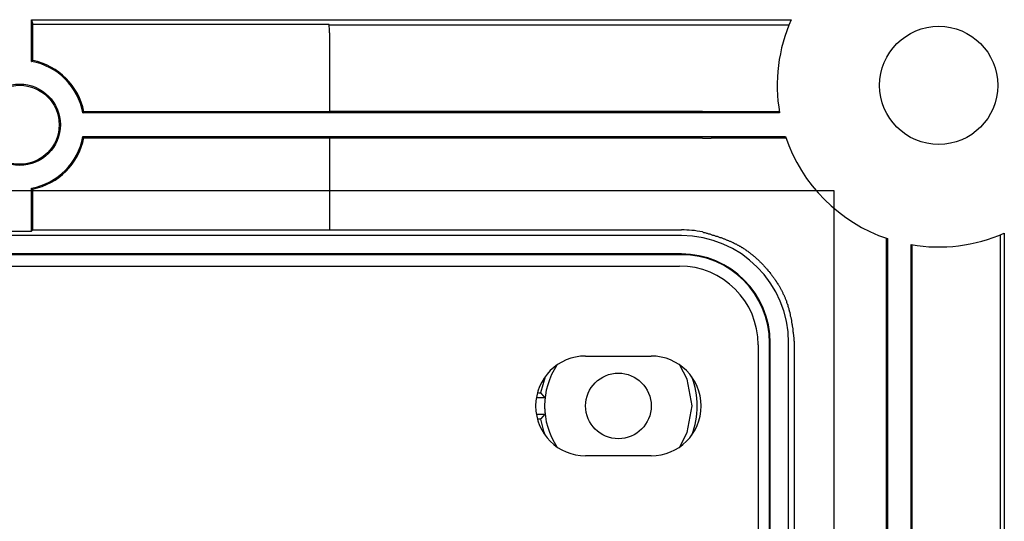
# Model space of a CAD drawing. Header units: millimetres. Extents: x 7187 to 8806, y -3756 to -2918.
# Tile 203 of 250: x 8750 to 8787, y -3442 to -3423. Entities that reach past the tile are written whole.
import ezdxf

# ---------------------------------------------------------------- set-up
doc = ezdxf.new("R2010")
doc.units = ezdxf.units.MM
doc.header["$LTSCALE"] = 3

msp = doc.modelspace()

# ---------------------------------------------------------------- linework, layer by layer
at = {"linetype": 'Continuous', "lineweight": 30}
for p, q in [((8750.032, -3422.708), (8778.96, -3422.708)), ((8750.032, -3424.296), (8750.032, -3422.708)), ((8750.032, -3422.708), (8750.076, -3422.886)), ((8750.076, -3424.259), (8750.076, -3422.886)), ((8761.365, -3422.886), (8750.076, -3422.886)), ((8761.366, -3422.9), (8775.58, -3422.9)), ((8761.38, -3423.206), (8761.38, -3426.21)), ((8761.38, -3426.21), (8752.026, -3426.21)), ((8775.58, -3426.206), (8761.38, -3426.206)), ((8778.52, -3426.254), (8751.99, -3426.254)), ((8751.99, -3427.158), (8778.748, -3427.158)), ((8752.026, -3427.203), (8761.38, -3427.203)), ((8761.38, -3427.203), (8761.38, -3430.71)), ((8761.38, -3427.206), (8775.58, -3427.206)), ((8750.032, -3430.754), (8750.032, -3429.116)), ((8750.076, -3430.71), (8750.076, -3429.153)), ((8750.076, -3430.71), (8750.032, -3430.754)), ((8750.076, -3430.71), (8761.38, -3430.71)), ((8761.38, -3430.706), (8774.78, -3430.706)), ((8774.78, -3430.922), (8404.38, -3430.922)), ((8749.128, -3430.754), (8750.032, -3430.754)), ((8782.583, -3431.023), (8782.583, -3458.259)), ((8782.628, -3431.038), (8782.628, -3458.296)), ((8786.922, -3430.893), (8786.922, -3460.215)), ((8787.078, -3430.826), (8787.078, -3460.254)), ((8783.532, -3458.296), (8783.532, -3431.266)), ((8783.575, -3458.26), (8783.575, -3431.274)), ((8774.78, -3431.622), (8404.38, -3431.622)), ((8774.78, -3431.649), (8404.38, -3431.649)), ((8404.455, -3432.081), (8774.705, -3432.081)), ((8777.705, -3435.081), (8777.705, -3650.331)), ((8778.137, -3650.406), (8778.137, -3435.006)), ((8778.164, -3650.406), (8778.164, -3435.006)), ((8778.864, -3650.406), (8778.864, -3435.006)), ((8779.079, -3435.006), (8779.079, -3460.207)), ((8771.13, -3435.506), (8773.63, -3435.506)), ((8769.586, -3436.299), (8769.417, -3436.901)), ((8769.585, -3437.095), (8769.255, -3437.095)), ((8769.336, -3436.901), (8769.417, -3436.901)), ((8769.255, -3437.718), (8769.585, -3437.718)), ((8769.417, -3437.912), (8769.327, -3437.911)), ((8773.63, -3439.306), (8771.13, -3439.306))]:
    msp.add_line(p, q, dxfattribs=at)
at = {"color": 3, "linetype": 'Continuous', "lineweight": 30}
for p, q in [((8398.58, -3429.206), (8780.58, -3429.206)), ((8780.58, -3429.206), (8780.58, -3656.206))]:
    msp.add_line(p, q, dxfattribs=at)
at = {"linetype": 'Continuous', "lineweight": 30, "flags": 128}
for points in [[(8750.032, -3424.296), (8750.036, -3424.292), (8750.076, -3424.259)], [(8751.99, -3426.254), (8751.993, -3426.249), (8752.026, -3426.21)], [(8751.99, -3427.158), (8751.993, -3427.163), (8752.026, -3427.203)], [(8750.032, -3429.116), (8750.036, -3429.12), (8750.076, -3429.153)], [(8775.189, -3437.406), (8775, -3436.391), (8774.718, -3435.849)], [(8774.718, -3438.963), (8775, -3438.421), (8775.189, -3437.406)], [(8769.417, -3437.912), (8769.53, -3438.36), (8769.586, -3438.513)]]:
    msp.add_lwpolyline(points, dxfattribs=at)
at = {"linetype": 'Continuous', "lineweight": 30}
for points in [[(8775.578, -3422.901, 0), (8775.608, -3422.901, 0), (8775.628, -3422.901, 0), (8775.658, -3422.901, 0), (8775.678, -3422.901, 0), (8775.708, -3422.901, 0), (8775.738, -3422.901, 0), (8775.758, -3422.901, 0), (8775.788, -3422.901, 0), (8775.808, -3422.901, 0), (8775.838, -3422.901, 0), (8775.868, -3422.901, 0), (8775.888, -3422.901, 0), (8775.918, -3422.901, 0), (8775.938, -3422.901, 0), (8775.968, -3422.901, 0), (8775.988, -3422.901, 0), (8776.018, -3422.901, 0), (8776.048, -3422.901, 0), (8776.068, -3422.901, 0), (8776.098, -3422.901, 0), (8776.118, -3422.901, 0), (8776.148, -3422.901, 0), (8776.168, -3422.901, 0), (8776.198, -3422.901, 0), (8776.228, -3422.901, 0), (8776.248, -3422.901, 0), (8776.278, -3422.901, 0), (8776.298, -3422.901, 0), (8776.328, -3422.901, 0), (8776.358, -3422.901, 0), (8776.378, -3422.901, 0), (8776.408, -3422.901, 0), (8776.428, -3422.901, 0), (8776.458, -3422.901, 0), (8776.478, -3422.901, 0), (8776.508, -3422.901, 0), (8776.538, -3422.901, 0), (8776.558, -3422.901, 0), (8776.588, -3422.901, 0), (8776.608, -3422.901, 0), (8776.638, -3422.901, 0), (8776.658, -3422.901, 0), (8776.688, -3422.901, 0), (8776.718, -3422.901, 0), (8776.738, -3422.901, 0), (8776.768, -3422.901, 0), (8776.788, -3422.901, 0), (8776.818, -3422.901, 0), (8776.848, -3422.901, 0), (8776.868, -3422.901, 0), (8776.898, -3422.901, 0), (8776.918, -3422.901, 0), (8776.948, -3422.901, 0), (8776.968, -3422.901, 0), (8776.998, -3422.901, 0), (8777.028, -3422.901, 0), (8777.048, -3422.901, 0), (8777.078, -3422.901, 0), (8777.098, -3422.901, 0), (8777.128, -3422.901, 0), (8777.148, -3422.901, 0), (8777.178, -3422.901, 0), (8777.208, -3422.901, 0), (8777.228, -3422.901, 0), (8777.258, -3422.901, 0), (8777.278, -3422.901, 0), (8777.308, -3422.901, 0), (8777.338, -3422.901, 0), (8777.358, -3422.901, 0), (8777.388, -3422.901, 0), (8777.408, -3422.901, 0), (8777.438, -3422.901, 0), (8777.458, -3422.901, 0), (8777.488, -3422.901, 0), (8777.518, -3422.901, 0), (8777.538, -3422.901, 0), (8777.568, -3422.901, 0), (8777.588, -3422.901, 0), (8777.618, -3422.901, 0), (8777.638, -3422.901, 0), (8777.668, -3422.901, 0), (8777.698, -3422.901, 0), (8777.718, -3422.901, 0), (8777.748, -3422.901, 0), (8777.768, -3422.901, 0), (8777.798, -3422.901, 0), (8777.828, -3422.901, 0), (8777.848, -3422.901, 0), (8777.878, -3422.901, 0), (8777.898, -3422.901, 0), (8777.928, -3422.901, 0), (8777.948, -3422.901, 0), (8777.978, -3422.901, 0), (8778.008, -3422.901, 0), (8778.028, -3422.901, 0), (8778.058, -3422.901, 0), (8778.078, -3422.901, 0), (8778.108, -3422.901, 0), (8778.128, -3422.901, 0), (8778.158, -3422.901, 0), (8778.188, -3422.901, 0), (8778.208, -3422.901, 0), (8778.238, -3422.901, 0), (8778.258, -3422.901, 0), (8778.288, -3422.901, 0), (8778.308, -3422.901, 0), (8778.338, -3422.901, 0), (8778.368, -3422.901, 0), (8778.388, -3422.901, 0), (8778.418, -3422.901, 0), (8778.438, -3422.901, 0), (8778.468, -3422.901, 0), (8778.498, -3422.901, 0), (8778.518, -3422.901, 0), (8778.548, -3422.901, 0), (8778.568, -3422.901, 0), (8778.598, -3422.901, 0), (8778.618, -3422.901, 0), (8778.648, -3422.901, 0), (8778.678, -3422.901, 0), (8778.698, -3422.901, 0), (8778.728, -3422.901, 0), (8778.748, -3422.901, 0), (8778.778, -3422.901, 0), (8778.798, -3422.901, 0), (8778.828, -3422.901, 0), (8778.858, -3422.901, 0), (8778.878, -3422.901, 0)], [(8778.508, -3426.211, 0), (8778.488, -3426.211, 0), (8778.468, -3426.211, 0), (8778.438, -3426.211, 0), (8778.418, -3426.211, 0), (8778.398, -3426.211, 0), (8778.378, -3426.211, 0), (8778.348, -3426.211, 0), (8778.328, -3426.211, 0), (8778.308, -3426.211, 0), (8778.278, -3426.211, 0), (8778.258, -3426.211, 0), (8778.238, -3426.211, 0), (8778.218, -3426.211, 0), (8778.188, -3426.211, 0), (8778.168, -3426.211, 0), (8778.148, -3426.211, 0), (8778.118, -3426.211, 0), (8778.098, -3426.211, 0), (8778.078, -3426.211, 0), (8778.058, -3426.211, 0), (8778.028, -3426.211, 0), (8778.008, -3426.211, 0), (8777.988, -3426.211, 0), (8777.958, -3426.211, 0), (8777.938, -3426.211, 0), (8777.918, -3426.211, 0), (8777.898, -3426.211, 0), (8777.868, -3426.211, 0), (8777.848, -3426.211, 0), (8777.828, -3426.211, 0), (8777.798, -3426.211, 0), (8777.778, -3426.211, 0), (8777.758, -3426.211, 0), (8777.738, -3426.211, 0), (8777.708, -3426.211, 0), (8777.688, -3426.211, 0), (8777.668, -3426.211, 0), (8777.638, -3426.211, 0), (8777.618, -3426.211, 0), (8777.598, -3426.211, 0), (8777.568, -3426.211, 0), (8777.548, -3426.211, 0), (8777.528, -3426.211, 0), (8777.508, -3426.211, 0), (8777.478, -3426.211, 0), (8777.458, -3426.211, 0), (8777.438, -3426.211, 0), (8777.408, -3426.211, 0), (8777.388, -3426.211, 0), (8777.368, -3426.211, 0), (8777.348, -3426.211, 0), (8777.318, -3426.211, 0), (8777.298, -3426.211, 0), (8777.278, -3426.211, 0), (8777.248, -3426.211, 0), (8777.228, -3426.211, 0), (8777.208, -3426.211, 0), (8777.188, -3426.211, 0), (8777.158, -3426.211, 0), (8777.138, -3426.211, 0), (8777.118, -3426.211, 0), (8777.088, -3426.211, 0), (8777.068, -3426.211, 0), (8777.048, -3426.211, 0), (8777.028, -3426.211, 0), (8776.998, -3426.211, 0), (8776.978, -3426.211, 0), (8776.958, -3426.211, 0), (8776.928, -3426.211, 0), (8776.908, -3426.211, 0), (8776.888, -3426.211, 0), (8776.858, -3426.211, 0), (8776.838, -3426.211, 0), (8776.818, -3426.211, 0), (8776.798, -3426.211, 0), (8776.768, -3426.211, 0), (8776.748, -3426.211, 0), (8776.728, -3426.211, 0), (8776.698, -3426.211, 0), (8776.678, -3426.211, 0), (8776.658, -3426.211, 0), (8776.638, -3426.211, 0), (8776.608, -3426.211, 0), (8776.588, -3426.211, 0), (8776.568, -3426.211, 0), (8776.538, -3426.211, 0), (8776.518, -3426.211, 0), (8776.498, -3426.211, 0), (8776.478, -3426.211, 0), (8776.448, -3426.211, 0), (8776.428, -3426.211, 0), (8776.408, -3426.211, 0), (8776.378, -3426.211, 0), (8776.358, -3426.211, 0), (8776.338, -3426.211, 0), (8776.308, -3426.211, 0), (8776.288, -3426.211, 0), (8776.268, -3426.211, 0), (8776.248, -3426.211, 0), (8776.218, -3426.211, 0), (8776.198, -3426.211, 0), (8776.178, -3426.211, 0), (8776.148, -3426.211, 0), (8776.128, -3426.211, 0), (8776.108, -3426.211, 0), (8776.088, -3426.211, 0), (8776.058, -3426.211, 0), (8776.038, -3426.211, 0), (8776.018, -3426.211, 0), (8775.988, -3426.211, 0), (8775.968, -3426.211, 0), (8775.948, -3426.211, 0), (8775.928, -3426.211, 0), (8775.898, -3426.211, 0), (8775.878, -3426.211, 0), (8775.858, -3426.211, 0), (8775.828, -3426.211, 0), (8775.808, -3426.211, 0), (8775.788, -3426.211, 0), (8775.768, -3426.211, 0), (8775.738, -3426.211, 0), (8775.718, -3426.211, 0), (8775.698, -3426.211, 0), (8775.668, -3426.211, 0), (8775.648, -3426.211, 0), (8775.628, -3426.211, 0), (8775.598, -3426.211, 0), (8775.578, -3426.211, 0)], [(8775.578, -3427.211, 0), (8775.608, -3427.211, 0), (8775.628, -3427.211, 0), (8775.658, -3427.211, 0), (8775.678, -3427.211, 0), (8775.708, -3427.211, 0), (8775.728, -3427.211, 0), (8775.758, -3427.211, 0), (8775.778, -3427.211, 0), (8775.808, -3427.211, 0), (8775.828, -3427.211, 0), (8775.858, -3427.211, 0), (8775.878, -3427.211, 0), (8775.908, -3427.211, 0), (8775.928, -3427.201, 0), (8775.958, -3427.201, 0), (8775.978, -3427.201, 0), (8775.998, -3427.201, 0), (8776.028, -3427.201, 0), (8776.048, -3427.201, 0), (8776.078, -3427.201, 0), (8776.098, -3427.201, 0), (8776.128, -3427.201, 0), (8776.148, -3427.201, 0), (8776.178, -3427.201, 0), (8776.198, -3427.201, 0), (8776.228, -3427.201, 0), (8776.248, -3427.201, 0), (8776.278, -3427.201, 0), (8776.298, -3427.201, 0), (8776.328, -3427.201, 0), (8776.348, -3427.201, 0), (8776.378, -3427.201, 0), (8776.398, -3427.201, 0), (8776.428, -3427.201, 0), (8776.448, -3427.201, 0), (8776.478, -3427.201, 0), (8776.498, -3427.201, 0), (8776.528, -3427.201, 0), (8776.548, -3427.201, 0), (8776.578, -3427.201, 0), (8776.598, -3427.201, 0), (8776.628, -3427.201, 0), (8776.648, -3427.201, 0), (8776.678, -3427.201, 0), (8776.698, -3427.201, 0), (8776.728, -3427.201, 0), (8776.748, -3427.201, 0), (8776.778, -3427.201, 0), (8776.798, -3427.201, 0), (8776.828, -3427.201, 0), (8776.848, -3427.201, 0), (8776.878, -3427.201, 0), (8776.898, -3427.201, 0), (8776.928, -3427.201, 0), (8776.948, -3427.201, 0), (8776.978, -3427.201, 0), (8776.998, -3427.201, 0), (8777.018, -3427.201, 0), (8777.048, -3427.201, 0), (8777.068, -3427.201, 0), (8777.098, -3427.201, 0), (8777.118, -3427.201, 0), (8777.148, -3427.201, 0), (8777.168, -3427.201, 0), (8777.198, -3427.201, 0), (8777.218, -3427.201, 0), (8777.248, -3427.201, 0), (8777.268, -3427.201, 0), (8777.298, -3427.201, 0), (8777.318, -3427.201, 0), (8777.348, -3427.201, 0), (8777.368, -3427.201, 0), (8777.398, -3427.201, 0), (8777.418, -3427.201, 0), (8777.448, -3427.201, 0), (8777.468, -3427.201, 0), (8777.498, -3427.201, 0), (8777.518, -3427.201, 0), (8777.548, -3427.201, 0), (8777.568, -3427.201, 0), (8777.598, -3427.201, 0), (8777.618, -3427.201, 0), (8777.648, -3427.201, 0), (8777.668, -3427.201, 0), (8777.698, -3427.201, 0), (8777.718, -3427.201, 0), (8777.748, -3427.201, 0), (8777.768, -3427.201, 0), (8777.798, -3427.201, 0), (8777.818, -3427.201, 0), (8777.848, -3427.201, 0), (8777.868, -3427.201, 0), (8777.898, -3427.201, 0), (8777.918, -3427.201, 0), (8777.948, -3427.201, 0), (8777.968, -3427.201, 0), (8777.998, -3427.201, 0), (8778.018, -3427.201, 0), (8778.038, -3427.201, 0), (8778.068, -3427.201, 0), (8778.088, -3427.201, 0), (8778.118, -3427.201, 0), (8778.138, -3427.201, 0), (8778.168, -3427.201, 0), (8778.188, -3427.201, 0), (8778.218, -3427.201, 0), (8778.238, -3427.201, 0), (8778.268, -3427.201, 0), (8778.288, -3427.201, 0), (8778.318, -3427.201, 0), (8778.338, -3427.201, 0), (8778.368, -3427.201, 0), (8778.388, -3427.201, 0), (8778.418, -3427.201, 0), (8778.438, -3427.201, 0), (8778.468, -3427.201, 0), (8778.488, -3427.201, 0), (8778.518, -3427.201, 0), (8778.538, -3427.201, 0), (8778.568, -3427.201, 0), (8778.588, -3427.201, 0), (8778.618, -3427.201, 0), (8778.638, -3427.201, 0), (8778.668, -3427.201, 0), (8778.688, -3427.201, 0), (8778.718, -3427.201, 0), (8778.738, -3427.201, 0), (8778.768, -3427.201, 0)], [(8775.578, -3430.781, 0), (8775.608, -3430.791, 0), (8775.628, -3430.801, 0), (8775.658, -3430.801, 0), (8775.678, -3430.811, 0), (8775.708, -3430.821, 0), (8775.738, -3430.831, 0), (8775.758, -3430.831, 0), (8775.788, -3430.841, 0), (8775.808, -3430.851, 0), (8775.838, -3430.861, 0), (8775.858, -3430.861, 0), (8775.888, -3430.871, 0), (8775.918, -3430.881, 0), (8775.938, -3430.891, 0), (8775.968, -3430.901, 0), (8775.988, -3430.901, 0), (8776.018, -3430.911, 0), (8776.038, -3430.921, 0), (8776.068, -3430.931, 0), (8776.088, -3430.941, 0), (8776.118, -3430.941, 0), (8776.148, -3430.951, 0), (8776.168, -3430.961, 0), (8776.198, -3430.971, 0), (8776.218, -3430.981, 0), (8776.248, -3430.991, 0), (8776.268, -3430.991, 0), (8776.298, -3431.001, 0), (8776.318, -3431.011, 0), (8776.348, -3431.021, 0), (8776.368, -3431.031, 0), (8776.398, -3431.041, 0), (8776.418, -3431.051, 0), (8776.448, -3431.061, 0), (8776.468, -3431.071, 0), (8776.488, -3431.081, 0), (8776.518, -3431.091, 0), (8776.538, -3431.101, 0), (8776.568, -3431.111, 0), (8776.588, -3431.121, 0), (8776.618, -3431.131, 0), (8776.638, -3431.141, 0), (8776.668, -3431.151, 0), (8776.688, -3431.161, 0), (8776.708, -3431.171, 0), (8776.738, -3431.181, 0), (8776.758, -3431.191, 0), (8776.788, -3431.211, 0), (8776.808, -3431.221, 0), (8776.828, -3431.231, 0), (8776.858, -3431.241, 0), (8776.878, -3431.251, 0), (8776.898, -3431.271, 0), (8776.928, -3431.281, 0), (8776.948, -3431.291, 0), (8776.968, -3431.301, 0), (8776.998, -3431.321, 0), (8777.018, -3431.331, 0), (8777.038, -3431.341, 0), (8777.058, -3431.361, 0), (8777.088, -3431.371, 0), (8777.108, -3431.381, 0), (8777.128, -3431.401, 0), (8777.148, -3431.411, 0), (8777.178, -3431.431, 0), (8777.198, -3431.441, 0), (8777.218, -3431.461, 0), (8777.238, -3431.471, 0), (8777.258, -3431.491, 0), (8777.278, -3431.501, 0), (8777.308, -3431.521, 0), (8777.328, -3431.531, 0), (8777.348, -3431.551, 0), (8777.368, -3431.571, 0), (8777.388, -3431.581, 0), (8777.408, -3431.601, 0), (8777.428, -3431.611, 0), (8777.448, -3431.631, 0), (8777.478, -3431.651, 0), (8777.498, -3431.661, 0), (8777.518, -3431.681, 0), (8777.538, -3431.701, 0), (8777.558, -3431.721, 0), (8777.578, -3431.731, 0), (8777.598, -3431.751, 0), (8777.618, -3431.771, 0), (8777.638, -3431.791, 0), (8777.658, -3431.801, 0), (8777.678, -3431.821, 0), (8777.698, -3431.841, 0), (8777.718, -3431.861, 0), (8777.738, -3431.881, 0), (8777.758, -3431.901, 0), (8777.768, -3431.921, 0), (8777.788, -3431.931, 0), (8777.808, -3431.951, 0), (8777.828, -3431.971, 0), (8777.848, -3431.991, 0), (8777.868, -3432.011, 0), (8777.888, -3432.031, 0), (8777.908, -3432.051, 0), (8777.918, -3432.071, 0), (8777.938, -3432.091, 0), (8777.958, -3432.111, 0), (8777.978, -3432.131, 0), (8777.998, -3432.151, 0), (8778.008, -3432.171, 0), (8778.028, -3432.191, 0), (8778.048, -3432.211, 0), (8778.068, -3432.231, 0), (8778.078, -3432.251, 0), (8778.098, -3432.271, 0), (8778.118, -3432.291, 0), (8778.138, -3432.311, 0), (8778.148, -3432.331, 0), (8778.168, -3432.361, 0), (8778.188, -3432.381, 0), (8778.198, -3432.401, 0), (8778.218, -3432.421, 0), (8778.228, -3432.441, 0), (8778.248, -3432.461, 0), (8778.268, -3432.481, 0), (8778.278, -3432.511, 0), (8778.298, -3432.531, 0), (8778.308, -3432.551, 0), (8778.328, -3432.571, 0), (8778.338, -3432.591, 0), (8778.358, -3432.621, 0), (8778.368, -3432.641, 0), (8778.388, -3432.661, 0), (8778.398, -3432.681, 0), (8778.418, -3432.701, 0), (8778.428, -3432.731, 0), (8778.448, -3432.751, 0), (8778.458, -3432.771, 0), (8778.478, -3432.801, 0), (8778.488, -3432.821, 0), (8778.498, -3432.841, 0), (8778.518, -3432.861, 0), (8778.528, -3432.891, 0), (8778.538, -3432.911, 0), (8778.558, -3432.931, 0), (8778.568, -3432.961, 0), (8778.578, -3432.981, 0), (8778.588, -3433.001, 0), (8778.608, -3433.031, 0), (8778.618, -3433.051, 0), (8778.628, -3433.081, 0), (8778.638, -3433.101, 0), (8778.648, -3433.121, 0), (8778.658, -3433.151, 0), (8778.678, -3433.171, 0), (8778.688, -3433.201, 0), (8778.698, -3433.221, 0), (8778.708, -3433.241, 0), (8778.718, -3433.271, 0), (8778.728, -3433.291, 0), (8778.738, -3433.321, 0), (8778.748, -3433.341, 0), (8778.758, -3433.371, 0), (8778.768, -3433.391, 0), (8778.778, -3433.411, 0), (8778.788, -3433.441, 0), (8778.788, -3433.461, 0), (8778.798, -3433.491, 0), (8778.808, -3433.511, 0), (8778.818, -3433.541, 0), (8778.828, -3433.561, 0), (8778.838, -3433.591, 0), (8778.838, -3433.611, 0), (8778.848, -3433.641, 0), (8778.858, -3433.671, 0), (8778.868, -3433.691, 0), (8778.868, -3433.721, 0), (8778.878, -3433.741, 0), (8778.888, -3433.771, 0), (8778.888, -3433.791, 0), (8778.898, -3433.821, 0), (8778.908, -3433.841, 0), (8778.908, -3433.871, 0), (8778.918, -3433.901, 0), (8778.918, -3433.921, 0), (8778.928, -3433.951, 0), (8778.928, -3433.971, 0), (8778.938, -3434.001, 0), (8778.948, -3434.021, 0), (8778.948, -3434.051, 0), (8778.958, -3434.081, 0), (8778.958, -3434.101, 0), (8778.968, -3434.131, 0), (8778.968, -3434.161, 0), (8778.968, -3434.181, 0), (8778.978, -3434.211, 0), (8778.978, -3434.231, 0), (8778.988, -3434.261, 0), (8778.988, -3434.291, 0), (8778.998, -3434.311, 0), (8778.998, -3434.341, 0), (8778.998, -3434.371, 0), (8779.008, -3434.391, 0), (8779.008, -3434.421, 0), (8779.018, -3434.451, 0), (8779.018, -3434.471, 0), (8779.018, -3434.501, 0), (8779.028, -3434.521, 0), (8779.028, -3434.551, 0), (8779.028, -3434.581, 0), (8779.038, -3434.601, 0), (8779.038, -3434.631, 0), (8779.038, -3434.661, 0), (8779.048, -3434.681, 0), (8779.048, -3434.711, 0), (8779.048, -3434.741, 0), (8779.048, -3434.761, 0), (8779.058, -3434.791, 0), (8779.058, -3434.821, 0), (8779.058, -3434.841, 0), (8779.068, -3434.871, 0), (8779.068, -3434.901, 0), (8779.068, -3434.921, 0), (8779.078, -3434.951, 0), (8779.078, -3434.981, 0), (8779.078, -3435.011, 0)], [(8769.418, -3436.901, 0), (8769.418, -3436.901, 0), (8769.418, -3436.901, 0), (8769.418, -3436.901, 0), (8769.418, -3436.901, 0), (8769.418, -3436.911, 0), (8769.428, -3436.911, 0), (8769.428, -3436.911, 0), (8769.428, -3436.911, 0), (8769.428, -3436.911, 0), (8769.428, -3436.911, 0), (8769.428, -3436.911, 0), (8769.428, -3436.911, 0), (8769.428, -3436.921, 0), (8769.428, -3436.921, 0), (8769.428, -3436.921, 0), (8769.438, -3436.921, 0), (8769.438, -3436.921, 0), (8769.438, -3436.921, 0), (8769.438, -3436.921, 0), (8769.438, -3436.921, 0), (8769.438, -3436.931, 0), (8769.438, -3436.931, 0), (8769.438, -3436.931, 0), (8769.438, -3436.931, 0), (8769.438, -3436.931, 0), (8769.448, -3436.931, 0), (8769.448, -3436.931, 0), (8769.448, -3436.931, 0), (8769.448, -3436.931, 0), (8769.448, -3436.941, 0), (8769.448, -3436.941, 0), (8769.448, -3436.941, 0), (8769.448, -3436.941, 0), (8769.448, -3436.941, 0), (8769.458, -3436.941, 0), (8769.458, -3436.941, 0), (8769.458, -3436.941, 0), (8769.458, -3436.951, 0), (8769.458, -3436.951, 0), (8769.458, -3436.951, 0), (8769.458, -3436.951, 0), (8769.458, -3436.951, 0), (8769.458, -3436.951, 0), (8769.458, -3436.951, 0), (8769.468, -3436.951, 0), (8769.468, -3436.961, 0), (8769.468, -3436.961, 0), (8769.468, -3436.961, 0), (8769.468, -3436.961, 0), (8769.468, -3436.961, 0), (8769.468, -3436.961, 0), (8769.468, -3436.961, 0), (8769.468, -3436.961, 0), (8769.478, -3436.971, 0), (8769.478, -3436.971, 0), (8769.478, -3436.971, 0), (8769.478, -3436.971, 0), (8769.478, -3436.971, 0), (8769.478, -3436.971, 0), (8769.478, -3436.971, 0), (8769.478, -3436.971, 0), (8769.478, -3436.981, 0), (8769.478, -3436.981, 0), (8769.488, -3436.981, 0), (8769.488, -3436.981, 0), (8769.488, -3436.981, 0), (8769.488, -3436.981, 0), (8769.488, -3436.981, 0), (8769.488, -3436.981, 0), (8769.488, -3436.981, 0), (8769.488, -3436.991, 0), (8769.488, -3436.991, 0), (8769.498, -3436.991, 0), (8769.498, -3436.991, 0), (8769.498, -3436.991, 0), (8769.498, -3436.991, 0), (8769.498, -3436.991, 0), (8769.498, -3436.991, 0), (8769.498, -3437.001, 0), (8769.498, -3437.001, 0), (8769.498, -3437.001, 0), (8769.498, -3437.001, 0), (8769.508, -3437.001, 0), (8769.508, -3437.001, 0), (8769.508, -3437.001, 0), (8769.508, -3437.001, 0), (8769.508, -3437.011, 0), (8769.508, -3437.011, 0), (8769.508, -3437.011, 0), (8769.508, -3437.011, 0), (8769.508, -3437.011, 0), (8769.518, -3437.011, 0), (8769.518, -3437.011, 0), (8769.518, -3437.011, 0), (8769.518, -3437.021, 0), (8769.518, -3437.021, 0), (8769.518, -3437.021, 0), (8769.518, -3437.021, 0), (8769.518, -3437.021, 0), (8769.518, -3437.021, 0), (8769.528, -3437.021, 0), (8769.528, -3437.021, 0), (8769.528, -3437.031, 0), (8769.528, -3437.031, 0), (8769.528, -3437.031, 0), (8769.528, -3437.031, 0), (8769.528, -3437.031, 0), (8769.528, -3437.031, 0), (8769.528, -3437.031, 0), (8769.528, -3437.031, 0), (8769.538, -3437.031, 0), (8769.538, -3437.041, 0), (8769.538, -3437.041, 0), (8769.538, -3437.041, 0), (8769.538, -3437.041, 0), (8769.538, -3437.041, 0), (8769.538, -3437.041, 0), (8769.538, -3437.041, 0), (8769.538, -3437.041, 0), (8769.548, -3437.051, 0), (8769.548, -3437.051, 0), (8769.548, -3437.051, 0), (8769.548, -3437.051, 0), (8769.548, -3437.051, 0), (8769.548, -3437.051, 0), (8769.548, -3437.051, 0), (8769.548, -3437.051, 0), (8769.548, -3437.061, 0), (8769.558, -3437.061, 0), (8769.558, -3437.061, 0), (8769.558, -3437.061, 0), (8769.558, -3437.061, 0), (8769.558, -3437.061, 0), (8769.558, -3437.061, 0), (8769.558, -3437.061, 0), (8769.558, -3437.071, 0), (8769.558, -3437.071, 0), (8769.558, -3437.071, 0), (8769.568, -3437.071, 0), (8769.568, -3437.071, 0), (8769.568, -3437.071, 0), (8769.568, -3437.071, 0), (8769.568, -3437.071, 0), (8769.568, -3437.081, 0), (8769.568, -3437.081, 0), (8769.568, -3437.081, 0), (8769.568, -3437.081, 0), (8769.578, -3437.081, 0), (8769.578, -3437.081, 0), (8769.578, -3437.081, 0), (8769.578, -3437.081, 0), (8769.578, -3437.081, 0), (8769.578, -3437.091, 0), (8769.578, -3437.091, 0), (8769.578, -3437.091, 0), (8769.578, -3437.091, 0), (8769.588, -3437.091, 0), (8769.588, -3437.091, 0), (8769.588, -3437.091, 0)], [(8769.588, -3437.721, 0), (8769.588, -3437.721, 0), (8769.588, -3437.721, 0), (8769.578, -3437.721, 0), (8769.578, -3437.721, 0), (8769.578, -3437.721, 0), (8769.578, -3437.721, 0), (8769.578, -3437.731, 0), (8769.578, -3437.731, 0), (8769.578, -3437.731, 0), (8769.578, -3437.731, 0), (8769.578, -3437.731, 0), (8769.568, -3437.731, 0), (8769.568, -3437.731, 0), (8769.568, -3437.731, 0), (8769.568, -3437.731, 0), (8769.568, -3437.741, 0), (8769.568, -3437.741, 0), (8769.568, -3437.741, 0), (8769.568, -3437.741, 0), (8769.568, -3437.741, 0), (8769.558, -3437.741, 0), (8769.558, -3437.741, 0), (8769.558, -3437.741, 0), (8769.558, -3437.751, 0), (8769.558, -3437.751, 0), (8769.558, -3437.751, 0), (8769.558, -3437.751, 0), (8769.558, -3437.751, 0), (8769.558, -3437.751, 0), (8769.548, -3437.751, 0), (8769.548, -3437.751, 0), (8769.548, -3437.761, 0), (8769.548, -3437.761, 0), (8769.548, -3437.761, 0), (8769.548, -3437.761, 0), (8769.548, -3437.761, 0), (8769.548, -3437.761, 0), (8769.548, -3437.761, 0), (8769.548, -3437.761, 0), (8769.538, -3437.771, 0), (8769.538, -3437.771, 0), (8769.538, -3437.771, 0), (8769.538, -3437.771, 0), (8769.538, -3437.771, 0), (8769.538, -3437.771, 0), (8769.538, -3437.771, 0), (8769.538, -3437.771, 0), (8769.538, -3437.781, 0), (8769.528, -3437.781, 0), (8769.528, -3437.781, 0), (8769.528, -3437.781, 0), (8769.528, -3437.781, 0), (8769.528, -3437.781, 0), (8769.528, -3437.781, 0), (8769.528, -3437.781, 0), (8769.528, -3437.781, 0), (8769.528, -3437.791, 0), (8769.518, -3437.791, 0), (8769.518, -3437.791, 0), (8769.518, -3437.791, 0), (8769.518, -3437.791, 0), (8769.518, -3437.791, 0), (8769.518, -3437.791, 0), (8769.518, -3437.791, 0), (8769.518, -3437.801, 0), (8769.518, -3437.801, 0), (8769.518, -3437.801, 0), (8769.508, -3437.801, 0), (8769.508, -3437.801, 0), (8769.508, -3437.801, 0), (8769.508, -3437.801, 0), (8769.508, -3437.801, 0), (8769.508, -3437.811, 0), (8769.508, -3437.811, 0), (8769.508, -3437.811, 0), (8769.508, -3437.811, 0), (8769.498, -3437.811, 0), (8769.498, -3437.811, 0), (8769.498, -3437.811, 0), (8769.498, -3437.811, 0), (8769.498, -3437.821, 0), (8769.498, -3437.821, 0), (8769.498, -3437.821, 0), (8769.498, -3437.821, 0), (8769.498, -3437.821, 0), (8769.498, -3437.821, 0), (8769.488, -3437.821, 0), (8769.488, -3437.821, 0), (8769.488, -3437.831, 0), (8769.488, -3437.831, 0), (8769.488, -3437.831, 0), (8769.488, -3437.831, 0), (8769.488, -3437.831, 0), (8769.488, -3437.831, 0), (8769.488, -3437.831, 0), (8769.478, -3437.831, 0), (8769.478, -3437.831, 0), (8769.478, -3437.841, 0), (8769.478, -3437.841, 0), (8769.478, -3437.841, 0), (8769.478, -3437.841, 0), (8769.478, -3437.841, 0), (8769.478, -3437.841, 0), (8769.478, -3437.841, 0), (8769.478, -3437.841, 0), (8769.468, -3437.851, 0), (8769.468, -3437.851, 0), (8769.468, -3437.851, 0), (8769.468, -3437.851, 0), (8769.468, -3437.851, 0), (8769.468, -3437.851, 0), (8769.468, -3437.851, 0), (8769.468, -3437.851, 0), (8769.468, -3437.861, 0), (8769.458, -3437.861, 0), (8769.458, -3437.861, 0), (8769.458, -3437.861, 0), (8769.458, -3437.861, 0), (8769.458, -3437.861, 0), (8769.458, -3437.861, 0), (8769.458, -3437.861, 0), (8769.458, -3437.871, 0), (8769.458, -3437.871, 0), (8769.458, -3437.871, 0), (8769.448, -3437.871, 0), (8769.448, -3437.871, 0), (8769.448, -3437.871, 0), (8769.448, -3437.871, 0), (8769.448, -3437.871, 0), (8769.448, -3437.881, 0), (8769.448, -3437.881, 0), (8769.448, -3437.881, 0), (8769.448, -3437.881, 0), (8769.448, -3437.881, 0), (8769.438, -3437.881, 0), (8769.438, -3437.881, 0), (8769.438, -3437.881, 0), (8769.438, -3437.881, 0), (8769.438, -3437.891, 0), (8769.438, -3437.891, 0), (8769.438, -3437.891, 0), (8769.438, -3437.891, 0), (8769.438, -3437.891, 0), (8769.428, -3437.891, 0), (8769.428, -3437.891, 0), (8769.428, -3437.891, 0), (8769.428, -3437.901, 0), (8769.428, -3437.901, 0), (8769.428, -3437.901, 0), (8769.428, -3437.901, 0), (8769.428, -3437.901, 0), (8769.428, -3437.901, 0), (8769.428, -3437.901, 0), (8769.418, -3437.901, 0), (8769.418, -3437.911, 0), (8769.418, -3437.911, 0), (8769.418, -3437.911, 0), (8769.418, -3437.911, 0), (8769.418, -3437.911, 0)]]:
    msp.add_polyline3d(points, dxfattribs=at)
for centre, radius in [((8784.58, -3425.206), 2.25), ((8749.58, -3426.706), 1.548), ((8749.58, -3426.706), 1.503), ((8772.38, -3437.406), 1.25)]:
    msp.add_circle(centre, radius, dxfattribs=at)
for centre, radius, start, end in [((8784.58, -3425.206), 6.15, 156.0301, 189.8114), ((8757.88, -3423.206), 3.5, 0, 5.252), ((8749.58, -3426.706), 2.452, 10.6227, 79.3773), ((8749.58, -3426.706), 2.497, 11.4716, 78.5284), ((8749.58, -3426.706), 2.452, 280.6227, 349.3773), ((8749.58, -3426.706), 2.497, 281.4716, 348.5284), ((8784.58, -3425.206), 6.15, 198.5057, 251.4943), ((8774.78, -3435.006), 4.3, 79.2778, 90), ((8774.78, -3435.006), 4.084, 0, 90), ((8784.58, -3425.206), 6.15, 260.1886, 293.9699), ((8774.78, -3435.006), 3.384, 0, 90), ((8774.78, -3435.006), 3.357, 0, 90), ((8774.705, -3435.081), 3, 0, 90), ((8771.13, -3437.406), 1.9, 90, 270), ((8773.63, -3437.406), 1.9, 270, 90), ((8772.38, -3437.406), 2.81, 146.3478, 213.6522), ((8772.38, -3437.406), 3.005, 338.3823, 21.6177), ((8772.38, -3437.406), 2.811, 173.6389, 186.3611)]:
    msp.add_arc(centre, radius, start, end, dxfattribs=at)

doc.saveas('drawing.dxf')
